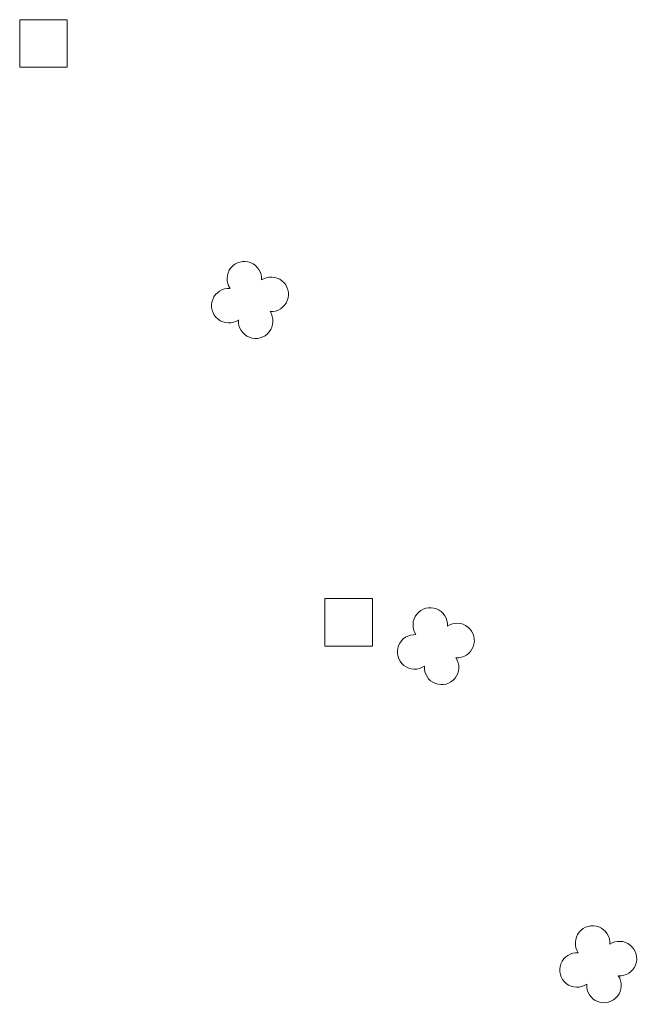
# Model space of a CAD drawing. Header units: metres. Extents: x 43144 to 46063, y 371355 to 373145.
# Tile 35 of 136: x 45344 to 45357, y 372077 to 372098. Entities that reach past the tile are written whole.
import ezdxf

# ---------------------------------------------------------------- set-up
doc = ezdxf.new("R2010")
doc.units = ezdxf.units.M

msp = doc.modelspace()

# ---------------------------------------------------------------- linework, layer by layer
at = {"layer": '', "color": 6, "linetype": 'Continuous', "lineweight": 13, "flags": 128}
for points in [[(45343.817, 372097.183), (45344.817, 372097.183), (45344.817, 372098.183), (45343.817, 372098.183), (45343.817, 372097.183)], [(45343.817, 372097.183), (45344.817, 372097.183), (45344.817, 372098.183), (45343.817, 372098.183), (45343.817, 372097.183)], [(45343.817, 372097.183), (45344.817, 372097.183), (45344.817, 372098.183), (45343.817, 372098.183), (45343.817, 372097.183)], [(45343.817, 372097.183), (45344.817, 372097.183), (45344.817, 372098.183), (45343.817, 372098.183), (45343.817, 372097.183)], [(45343.817, 372097.183), (45344.817, 372097.183), (45344.817, 372098.183), (45343.817, 372098.183), (45343.817, 372097.183)], [(45343.817, 372097.183), (45344.817, 372097.183), (45344.817, 372098.183), (45343.817, 372098.183), (45343.817, 372097.183)], [(45343.817, 372097.183), (45344.817, 372097.183), (45344.817, 372098.183), (45343.817, 372098.183), (45343.817, 372097.183)], [(45343.817, 372097.183), (45344.817, 372097.183), (45344.817, 372098.183), (45343.817, 372098.183), (45343.817, 372097.183)], [(45343.817, 372097.183), (45344.817, 372097.183), (45344.817, 372098.183), (45343.817, 372098.183), (45343.817, 372097.183)], [(45343.817, 372097.183), (45344.817, 372097.183), (45344.817, 372098.183), (45343.817, 372098.183), (45343.817, 372097.183)], [(45343.817, 372097.183), (45344.817, 372097.183), (45344.817, 372098.183), (45343.817, 372098.183), (45343.817, 372097.183)], [(45343.817, 372097.183), (45344.817, 372097.183), (45344.817, 372098.183), (45343.817, 372098.183), (45343.817, 372097.183)], [(45343.817, 372097.183), (45344.817, 372097.183), (45344.817, 372098.183), (45343.817, 372098.183), (45343.817, 372097.183)], [(45343.817, 372097.183), (45344.817, 372097.183), (45344.817, 372098.183), (45343.817, 372098.183), (45343.817, 372097.183)], [(45343.817, 372097.183), (45344.817, 372097.183), (45344.817, 372098.183), (45343.817, 372098.183), (45343.817, 372097.183)], [(45343.817, 372097.183), (45344.817, 372097.183), (45344.817, 372098.183), (45343.817, 372098.183), (45343.817, 372097.183)], [(45343.817, 372097.183), (45344.817, 372097.183), (45344.817, 372098.183), (45343.817, 372098.183), (45343.817, 372097.183)], [(45343.817, 372097.183), (45344.817, 372097.183), (45344.817, 372098.183), (45343.817, 372098.183), (45343.817, 372097.183)], [(45343.817, 372097.183), (45344.817, 372097.183), (45344.817, 372098.183), (45343.817, 372098.183), (45343.817, 372097.183)], [(45343.817, 372097.183), (45344.817, 372097.183), (45344.817, 372098.183), (45343.817, 372098.183), (45343.817, 372097.183)], [(45343.817, 372097.183), (45344.817, 372097.183), (45344.817, 372098.183), (45343.817, 372098.183), (45343.817, 372097.183)], [(45343.817, 372097.183), (45344.817, 372097.183), (45344.817, 372098.183), (45343.817, 372098.183), (45343.817, 372097.183)], [(45343.817, 372097.183), (45344.817, 372097.183), (45344.817, 372098.183), (45343.817, 372098.183), (45343.817, 372097.183)], [(45343.817, 372097.183), (45344.817, 372097.183), (45344.817, 372098.183), (45343.817, 372098.183), (45343.817, 372097.183)], [(45343.817, 372097.183), (45344.817, 372097.183), (45344.817, 372098.183), (45343.817, 372098.183), (45343.817, 372097.183)], [(45343.817, 372097.183), (45344.817, 372097.183), (45344.817, 372098.183), (45343.817, 372098.183), (45343.817, 372097.183)], [(45343.817, 372097.183), (45344.817, 372097.183), (45344.817, 372098.183), (45343.817, 372098.183), (45343.817, 372097.183)], [(45343.817, 372097.183), (45344.817, 372097.183), (45344.817, 372098.183), (45343.817, 372098.183), (45343.817, 372097.183)], [(45343.817, 372097.183), (45344.817, 372097.183), (45344.817, 372098.183), (45343.817, 372098.183), (45343.817, 372097.183)], [(45343.817, 372097.183), (45344.817, 372097.183), (45344.817, 372098.183), (45343.817, 372098.183), (45343.817, 372097.183)], [(45343.817, 372097.183), (45344.817, 372097.183), (45344.817, 372098.183), (45343.817, 372098.183), (45343.817, 372097.183)], [(45343.817, 372097.183), (45344.817, 372097.183), (45344.817, 372098.183), (45343.817, 372098.183), (45343.817, 372097.183)], [(45343.817, 372097.183), (45344.817, 372097.183), (45344.817, 372098.183), (45343.817, 372098.183), (45343.817, 372097.183)], [(45343.817, 372097.183), (45344.817, 372097.183), (45344.817, 372098.183), (45343.817, 372098.183), (45343.817, 372097.183)], [(45350.235, 372085.012), (45351.235, 372085.012), (45351.235, 372086.012), (45350.235, 372086.012), (45350.235, 372085.012)], [(45350.235, 372085.012), (45351.235, 372085.012), (45351.235, 372086.012), (45350.235, 372086.012), (45350.235, 372085.012)], [(45350.235, 372085.012), (45351.235, 372085.012), (45351.235, 372086.012), (45350.235, 372086.012), (45350.235, 372085.012)], [(45350.235, 372085.012), (45351.235, 372085.012), (45351.235, 372086.012), (45350.235, 372086.012), (45350.235, 372085.012)], [(45350.235, 372085.012), (45351.235, 372085.012), (45351.235, 372086.012), (45350.235, 372086.012), (45350.235, 372085.012)], [(45350.235, 372085.012), (45351.235, 372085.012), (45351.235, 372086.012), (45350.235, 372086.012), (45350.235, 372085.012)], [(45350.235, 372085.012), (45351.235, 372085.012), (45351.235, 372086.012), (45350.235, 372086.012), (45350.235, 372085.012)], [(45350.235, 372085.012), (45351.235, 372085.012), (45351.235, 372086.012), (45350.235, 372086.012), (45350.235, 372085.012)], [(45350.235, 372085.012), (45351.235, 372085.012), (45351.235, 372086.012), (45350.235, 372086.012), (45350.235, 372085.012)], [(45350.235, 372085.012), (45351.235, 372085.012), (45351.235, 372086.012), (45350.235, 372086.012), (45350.235, 372085.012)], [(45350.235, 372085.012), (45351.235, 372085.012), (45351.235, 372086.012), (45350.235, 372086.012), (45350.235, 372085.012)], [(45350.235, 372085.012), (45351.235, 372085.012), (45351.235, 372086.012), (45350.235, 372086.012), (45350.235, 372085.012)], [(45350.235, 372085.012), (45351.235, 372085.012), (45351.235, 372086.012), (45350.235, 372086.012), (45350.235, 372085.012)], [(45350.235, 372085.012), (45351.235, 372085.012), (45351.235, 372086.012), (45350.235, 372086.012), (45350.235, 372085.012)], [(45350.235, 372085.012), (45351.235, 372085.012), (45351.235, 372086.012), (45350.235, 372086.012), (45350.235, 372085.012)], [(45350.235, 372085.012), (45351.235, 372085.012), (45351.235, 372086.012), (45350.235, 372086.012), (45350.235, 372085.012)], [(45350.235, 372085.012), (45351.235, 372085.012), (45351.235, 372086.012), (45350.235, 372086.012), (45350.235, 372085.012)], [(45350.235, 372085.012), (45351.235, 372085.012), (45351.235, 372086.012), (45350.235, 372086.012), (45350.235, 372085.012)], [(45350.235, 372085.012), (45351.235, 372085.012), (45351.235, 372086.012), (45350.235, 372086.012), (45350.235, 372085.012)], [(45350.235, 372085.012), (45351.235, 372085.012), (45351.235, 372086.012), (45350.235, 372086.012), (45350.235, 372085.012)], [(45350.235, 372085.012), (45351.235, 372085.012), (45351.235, 372086.012), (45350.235, 372086.012), (45350.235, 372085.012)], [(45350.235, 372085.012), (45351.235, 372085.012), (45351.235, 372086.012), (45350.235, 372086.012), (45350.235, 372085.012)], [(45350.235, 372085.012), (45351.235, 372085.012), (45351.235, 372086.012), (45350.235, 372086.012), (45350.235, 372085.012)], [(45350.235, 372085.012), (45351.235, 372085.012), (45351.235, 372086.012), (45350.235, 372086.012), (45350.235, 372085.012)], [(45350.235, 372085.012), (45351.235, 372085.012), (45351.235, 372086.012), (45350.235, 372086.012), (45350.235, 372085.012)], [(45350.235, 372085.012), (45351.235, 372085.012), (45351.235, 372086.012), (45350.235, 372086.012), (45350.235, 372085.012)], [(45350.235, 372085.012), (45351.235, 372085.012), (45351.235, 372086.012), (45350.235, 372086.012), (45350.235, 372085.012)], [(45350.235, 372085.012), (45351.235, 372085.012), (45351.235, 372086.012), (45350.235, 372086.012), (45350.235, 372085.012)], [(45350.235, 372085.012), (45351.235, 372085.012), (45351.235, 372086.012), (45350.235, 372086.012), (45350.235, 372085.012)], [(45350.235, 372085.012), (45351.235, 372085.012), (45351.235, 372086.012), (45350.235, 372086.012), (45350.235, 372085.012)], [(45350.235, 372085.012), (45351.235, 372085.012), (45351.235, 372086.012), (45350.235, 372086.012), (45350.235, 372085.012)], [(45350.235, 372085.012), (45351.235, 372085.012), (45351.235, 372086.012), (45350.235, 372086.012), (45350.235, 372085.012)], [(45350.235, 372085.012), (45351.235, 372085.012), (45351.235, 372086.012), (45350.235, 372086.012), (45350.235, 372085.012)], [(45350.235, 372085.012), (45351.235, 372085.012), (45351.235, 372086.012), (45350.235, 372086.012), (45350.235, 372085.012)]]:
    msp.add_lwpolyline(points, close=True, dxfattribs=at)
at = {"layer": '', "color": 116, "linetype": 'Continuous', "lineweight": 13, "extrusion": (0, 0, -1)}
for centre, start, end in [((-45348.542, 372092.737), 326.0753, 183.9246), ((-45348.542, 372092.737), 326.0753, 183.9246), ((-45348.542, 372092.737), 326.0753, 183.9246), ((-45348.542, 372092.737), 326.0753, 183.9246), ((-45348.542, 372092.737), 326.0753, 183.9246), ((-45348.542, 372092.737), 326.0753, 183.9246), ((-45348.542, 372092.737), 326.0753, 183.9246), ((-45348.542, 372092.737), 326.0753, 183.9246), ((-45348.542, 372092.737), 326.0753, 183.9246), ((-45348.542, 372092.737), 326.0753, 183.9246), ((-45348.542, 372092.737), 326.0753, 183.9246), ((-45348.542, 372092.737), 326.0753, 183.9246), ((-45348.542, 372092.737), 326.0753, 183.9246), ((-45348.542, 372092.737), 326.0753, 183.9246), ((-45348.542, 372092.737), 326.0753, 183.9246), ((-45348.542, 372092.737), 326.0753, 183.9246), ((-45348.542, 372092.737), 326.0753, 183.9246), ((-45348.542, 372092.737), 326.0753, 183.9246), ((-45348.542, 372092.737), 326.0753, 183.9246), ((-45348.542, 372092.737), 326.0753, 183.9246), ((-45348.542, 372092.737), 326.0753, 183.9246), ((-45348.542, 372092.737), 326.0753, 183.9246), ((-45348.542, 372092.737), 326.0753, 183.9246), ((-45348.542, 372092.737), 326.0753, 183.9246), ((-45348.542, 372092.737), 326.0753, 183.9246), ((-45348.542, 372092.737), 326.0753, 183.9246), ((-45348.542, 372092.737), 326.0753, 183.9246), ((-45348.542, 372092.737), 326.0753, 183.9246), ((-45348.542, 372092.737), 326.0753, 183.9246), ((-45348.542, 372092.737), 326.0753, 183.9246), ((-45348.542, 372092.737), 326.0753, 183.9246), ((-45348.542, 372092.737), 326.0753, 183.9246), ((-45348.542, 372092.737), 326.0753, 183.9246), ((-45348.542, 372092.737), 326.0753, 183.9246), ((-45349.107, 372092.41), 56.0753, 273.9246), ((-45349.107, 372092.41), 56.0753, 273.9246), ((-45349.107, 372092.41), 56.0753, 273.9246), ((-45349.107, 372092.41), 56.0753, 273.9246), ((-45349.107, 372092.41), 56.0753, 273.9246), ((-45349.107, 372092.41), 56.0753, 273.9246), ((-45349.107, 372092.41), 56.0753, 273.9246), ((-45349.107, 372092.41), 56.0753, 273.9246), ((-45349.107, 372092.41), 56.0753, 273.9246), ((-45349.107, 372092.41), 56.0753, 273.9246), ((-45349.107, 372092.41), 56.0753, 273.9246), ((-45349.107, 372092.41), 56.0753, 273.9246), ((-45349.107, 372092.41), 56.0753, 273.9246), ((-45349.107, 372092.41), 56.0753, 273.9246), ((-45349.107, 372092.41), 56.0753, 273.9246), ((-45349.107, 372092.41), 56.0753, 273.9246), ((-45349.107, 372092.41), 56.0753, 273.9246), ((-45349.107, 372092.41), 56.0753, 273.9246), ((-45349.107, 372092.41), 56.0753, 273.9246), ((-45349.107, 372092.41), 56.0753, 273.9246), ((-45349.107, 372092.41), 56.0753, 273.9246), ((-45349.107, 372092.41), 56.0753, 273.9246), ((-45349.107, 372092.41), 56.0753, 273.9246), ((-45349.107, 372092.41), 56.0753, 273.9246), ((-45349.107, 372092.41), 56.0753, 273.9246), ((-45349.107, 372092.41), 56.0753, 273.9246), ((-45349.107, 372092.41), 56.0753, 273.9246), ((-45349.107, 372092.41), 56.0753, 273.9246), ((-45349.107, 372092.41), 56.0753, 273.9246), ((-45349.107, 372092.41), 56.0753, 273.9246), ((-45349.107, 372092.41), 56.0753, 273.9246), ((-45349.107, 372092.41), 56.0753, 273.9246), ((-45349.107, 372092.41), 56.0753, 273.9246), ((-45349.107, 372092.41), 56.0753, 273.9246), ((-45348.215, 372092.171), 236.0753, 93.9246), ((-45348.215, 372092.171), 236.0753, 93.9246), ((-45348.215, 372092.171), 236.0753, 93.9246), ((-45348.215, 372092.171), 236.0753, 93.9246), ((-45348.215, 372092.171), 236.0753, 93.9246), ((-45348.215, 372092.171), 236.0753, 93.9246), ((-45348.215, 372092.171), 236.0753, 93.9246), ((-45348.215, 372092.171), 236.0753, 93.9246), ((-45348.215, 372092.171), 236.0753, 93.9246), ((-45348.215, 372092.171), 236.0753, 93.9246), ((-45348.215, 372092.171), 236.0753, 93.9246), ((-45348.215, 372092.171), 236.0753, 93.9246), ((-45348.215, 372092.171), 236.0753, 93.9246), ((-45348.215, 372092.171), 236.0753, 93.9246), ((-45348.215, 372092.171), 236.0753, 93.9246), ((-45348.215, 372092.171), 236.0753, 93.9246), ((-45348.215, 372092.171), 236.0753, 93.9246), ((-45348.215, 372092.171), 236.0753, 93.9246), ((-45348.215, 372092.171), 236.0753, 93.9246), ((-45348.215, 372092.171), 236.0753, 93.9246), ((-45348.215, 372092.171), 236.0753, 93.9246), ((-45348.215, 372092.171), 236.0753, 93.9246), ((-45348.215, 372092.171), 236.0753, 93.9246), ((-45348.215, 372092.171), 236.0753, 93.9246), ((-45348.215, 372092.171), 236.0753, 93.9246), ((-45348.215, 372092.171), 236.0753, 93.9246), ((-45348.215, 372092.171), 236.0753, 93.9246), ((-45348.215, 372092.171), 236.0753, 93.9246), ((-45348.215, 372092.171), 236.0753, 93.9246), ((-45348.215, 372092.171), 236.0753, 93.9246), ((-45348.215, 372092.171), 236.0753, 93.9246), ((-45348.215, 372092.171), 236.0753, 93.9246), ((-45348.215, 372092.171), 236.0753, 93.9246), ((-45348.215, 372092.171), 236.0753, 93.9246), ((-45348.781, 372091.845), 146.0753, 3.9246), ((-45348.781, 372091.845), 146.0753, 3.9246), ((-45348.781, 372091.845), 146.0753, 3.9246), ((-45348.781, 372091.845), 146.0753, 3.9246), ((-45348.781, 372091.845), 146.0753, 3.9246), ((-45348.781, 372091.845), 146.0753, 3.9246), ((-45348.781, 372091.845), 146.0753, 3.9246), ((-45348.781, 372091.845), 146.0753, 3.9246), ((-45348.781, 372091.845), 146.0753, 3.9246), ((-45348.781, 372091.845), 146.0753, 3.9246), ((-45348.781, 372091.845), 146.0753, 3.9246), ((-45348.781, 372091.845), 146.0753, 3.9246), ((-45348.781, 372091.845), 146.0753, 3.9246), ((-45348.781, 372091.845), 146.0753, 3.9246), ((-45348.781, 372091.845), 146.0753, 3.9246), ((-45348.781, 372091.845), 146.0753, 3.9246), ((-45348.781, 372091.845), 146.0753, 3.9246), ((-45348.781, 372091.845), 146.0753, 3.9246), ((-45348.781, 372091.845), 146.0753, 3.9246), ((-45348.781, 372091.845), 146.0753, 3.9246), ((-45348.781, 372091.845), 146.0753, 3.9246), ((-45348.781, 372091.845), 146.0753, 3.9246), ((-45348.781, 372091.845), 146.0753, 3.9246), ((-45348.781, 372091.845), 146.0753, 3.9246), ((-45348.781, 372091.845), 146.0753, 3.9246), ((-45348.781, 372091.845), 146.0753, 3.9246), ((-45348.781, 372091.845), 146.0753, 3.9246), ((-45348.781, 372091.845), 146.0753, 3.9246), ((-45348.781, 372091.845), 146.0753, 3.9246), ((-45348.781, 372091.845), 146.0753, 3.9246), ((-45348.781, 372091.845), 146.0753, 3.9246), ((-45348.781, 372091.845), 146.0753, 3.9246), ((-45348.781, 372091.845), 146.0753, 3.9246), ((-45348.781, 372091.845), 146.0753, 3.9246), ((-45352.452, 372085.459), 326.0753, 183.9246), ((-45352.452, 372085.459), 326.0753, 183.9246), ((-45352.452, 372085.459), 326.0753, 183.9246), ((-45352.452, 372085.459), 326.0753, 183.9246), ((-45352.452, 372085.459), 326.0753, 183.9246), ((-45352.452, 372085.459), 326.0753, 183.9246), ((-45352.452, 372085.459), 326.0753, 183.9246), ((-45352.452, 372085.459), 326.0753, 183.9246), ((-45352.452, 372085.459), 326.0753, 183.9246), ((-45352.452, 372085.459), 326.0753, 183.9246), ((-45352.452, 372085.459), 326.0753, 183.9246), ((-45352.452, 372085.459), 326.0753, 183.9246), ((-45352.452, 372085.459), 326.0753, 183.9246), ((-45352.452, 372085.459), 326.0753, 183.9246), ((-45352.452, 372085.459), 326.0753, 183.9246), ((-45352.452, 372085.459), 326.0753, 183.9246), ((-45352.452, 372085.459), 326.0753, 183.9246), ((-45352.452, 372085.459), 326.0753, 183.9246), ((-45352.452, 372085.459), 326.0753, 183.9246), ((-45352.452, 372085.459), 326.0753, 183.9246), ((-45352.452, 372085.459), 326.0753, 183.9246), ((-45352.452, 372085.459), 326.0753, 183.9246), ((-45352.452, 372085.459), 326.0753, 183.9246), ((-45352.452, 372085.459), 326.0753, 183.9246), ((-45352.452, 372085.459), 326.0753, 183.9246), ((-45352.452, 372085.459), 326.0753, 183.9246), ((-45352.452, 372085.459), 326.0753, 183.9246), ((-45352.452, 372085.459), 326.0753, 183.9246), ((-45352.452, 372085.459), 326.0753, 183.9246), ((-45352.452, 372085.459), 326.0753, 183.9246), ((-45352.452, 372085.459), 326.0753, 183.9246), ((-45352.452, 372085.459), 326.0753, 183.9246), ((-45352.452, 372085.459), 326.0753, 183.9246), ((-45352.452, 372085.459), 326.0753, 183.9246), ((-45353.017, 372085.132), 56.0753, 273.9246), ((-45353.017, 372085.132), 56.0753, 273.9246), ((-45353.017, 372085.132), 56.0753, 273.9246), ((-45353.017, 372085.132), 56.0753, 273.9246), ((-45353.017, 372085.132), 56.0753, 273.9246), ((-45353.017, 372085.132), 56.0753, 273.9246), ((-45353.017, 372085.132), 56.0753, 273.9246), ((-45353.017, 372085.132), 56.0753, 273.9246), ((-45353.017, 372085.132), 56.0753, 273.9246), ((-45353.017, 372085.132), 56.0753, 273.9246), ((-45353.017, 372085.132), 56.0753, 273.9246), ((-45353.017, 372085.132), 56.0753, 273.9246), ((-45353.017, 372085.132), 56.0753, 273.9246), ((-45353.017, 372085.132), 56.0753, 273.9246), ((-45353.017, 372085.132), 56.0753, 273.9246), ((-45353.017, 372085.132), 56.0753, 273.9246), ((-45353.017, 372085.132), 56.0753, 273.9246), ((-45353.017, 372085.132), 56.0753, 273.9246), ((-45353.017, 372085.132), 56.0753, 273.9246), ((-45353.017, 372085.132), 56.0753, 273.9246), ((-45353.017, 372085.132), 56.0753, 273.9246), ((-45353.017, 372085.132), 56.0753, 273.9246), ((-45353.017, 372085.132), 56.0753, 273.9246), ((-45353.017, 372085.132), 56.0753, 273.9246), ((-45353.017, 372085.132), 56.0753, 273.9246), ((-45353.017, 372085.132), 56.0753, 273.9246), ((-45353.017, 372085.132), 56.0753, 273.9246), ((-45353.017, 372085.132), 56.0753, 273.9246), ((-45353.017, 372085.132), 56.0753, 273.9246), ((-45353.017, 372085.132), 56.0753, 273.9246), ((-45353.017, 372085.132), 56.0753, 273.9246), ((-45353.017, 372085.132), 56.0753, 273.9246), ((-45353.017, 372085.132), 56.0753, 273.9246), ((-45353.017, 372085.132), 56.0753, 273.9246), ((-45352.125, 372084.893), 236.0753, 93.9246), ((-45352.125, 372084.893), 236.0753, 93.9246), ((-45352.125, 372084.893), 236.0753, 93.9246), ((-45352.125, 372084.893), 236.0753, 93.9246), ((-45352.125, 372084.893), 236.0753, 93.9246), ((-45352.125, 372084.893), 236.0753, 93.9246), ((-45352.125, 372084.893), 236.0753, 93.9246), ((-45352.125, 372084.893), 236.0753, 93.9246), ((-45352.125, 372084.893), 236.0753, 93.9246), ((-45352.125, 372084.893), 236.0753, 93.9246), ((-45352.125, 372084.893), 236.0753, 93.9246), ((-45352.125, 372084.893), 236.0753, 93.9246), ((-45352.125, 372084.893), 236.0753, 93.9246), ((-45352.125, 372084.893), 236.0753, 93.9246), ((-45352.125, 372084.893), 236.0753, 93.9246), ((-45352.125, 372084.893), 236.0753, 93.9246), ((-45352.125, 372084.893), 236.0753, 93.9246), ((-45352.125, 372084.893), 236.0753, 93.9246), ((-45352.125, 372084.893), 236.0753, 93.9246), ((-45352.125, 372084.893), 236.0753, 93.9246), ((-45352.125, 372084.893), 236.0753, 93.9246), ((-45352.125, 372084.893), 236.0753, 93.9246), ((-45352.125, 372084.893), 236.0753, 93.9246), ((-45352.125, 372084.893), 236.0753, 93.9246), ((-45352.125, 372084.893), 236.0753, 93.9246), ((-45352.125, 372084.893), 236.0753, 93.9246), ((-45352.125, 372084.893), 236.0753, 93.9246), ((-45352.125, 372084.893), 236.0753, 93.9246), ((-45352.125, 372084.893), 236.0753, 93.9246), ((-45352.125, 372084.893), 236.0753, 93.9246), ((-45352.125, 372084.893), 236.0753, 93.9246), ((-45352.125, 372084.893), 236.0753, 93.9246), ((-45352.125, 372084.893), 236.0753, 93.9246), ((-45352.125, 372084.893), 236.0753, 93.9246), ((-45352.691, 372084.567), 146.0753, 3.9246), ((-45352.691, 372084.567), 146.0753, 3.9246), ((-45352.691, 372084.567), 146.0753, 3.9246), ((-45352.691, 372084.567), 146.0753, 3.9246), ((-45352.691, 372084.567), 146.0753, 3.9246), ((-45352.691, 372084.567), 146.0753, 3.9246), ((-45352.691, 372084.567), 146.0753, 3.9246), ((-45352.691, 372084.567), 146.0753, 3.9246), ((-45352.691, 372084.567), 146.0753, 3.9246), ((-45352.691, 372084.567), 146.0753, 3.9246), ((-45352.691, 372084.567), 146.0753, 3.9246), ((-45352.691, 372084.567), 146.0753, 3.9246), ((-45352.691, 372084.567), 146.0753, 3.9246), ((-45352.691, 372084.567), 146.0753, 3.9246), ((-45352.691, 372084.567), 146.0753, 3.9246), ((-45352.691, 372084.567), 146.0753, 3.9246), ((-45352.691, 372084.567), 146.0753, 3.9246), ((-45352.691, 372084.567), 146.0753, 3.9246), ((-45352.691, 372084.567), 146.0753, 3.9246), ((-45352.691, 372084.567), 146.0753, 3.9246), ((-45352.691, 372084.567), 146.0753, 3.9246), ((-45352.691, 372084.567), 146.0753, 3.9246), ((-45352.691, 372084.567), 146.0753, 3.9246), ((-45352.691, 372084.567), 146.0753, 3.9246), ((-45352.691, 372084.567), 146.0753, 3.9246), ((-45352.691, 372084.567), 146.0753, 3.9246), ((-45352.691, 372084.567), 146.0753, 3.9246), ((-45352.691, 372084.567), 146.0753, 3.9246), ((-45352.691, 372084.567), 146.0753, 3.9246), ((-45352.691, 372084.567), 146.0753, 3.9246), ((-45352.691, 372084.567), 146.0753, 3.9246), ((-45352.691, 372084.567), 146.0753, 3.9246), ((-45352.691, 372084.567), 146.0753, 3.9246), ((-45352.691, 372084.567), 146.0753, 3.9246), ((-45355.867, 372078.772), 326.0753, 183.9246), ((-45355.867, 372078.772), 326.0753, 183.9246), ((-45355.867, 372078.772), 326.0753, 183.9246), ((-45355.867, 372078.772), 326.0753, 183.9246), ((-45355.867, 372078.772), 326.0753, 183.9246), ((-45355.867, 372078.772), 326.0753, 183.9246), ((-45355.867, 372078.772), 326.0753, 183.9246), ((-45355.867, 372078.772), 326.0753, 183.9246), ((-45355.867, 372078.772), 326.0753, 183.9246), ((-45355.867, 372078.772), 326.0753, 183.9246), ((-45355.867, 372078.772), 326.0753, 183.9246), ((-45355.867, 372078.772), 326.0753, 183.9246), ((-45355.867, 372078.772), 326.0753, 183.9246), ((-45355.867, 372078.772), 326.0753, 183.9246), ((-45355.867, 372078.772), 326.0753, 183.9246), ((-45355.867, 372078.772), 326.0753, 183.9246), ((-45355.867, 372078.772), 326.0753, 183.9246), ((-45355.867, 372078.772), 326.0753, 183.9246), ((-45355.867, 372078.772), 326.0753, 183.9246), ((-45355.867, 372078.772), 326.0753, 183.9246), ((-45355.867, 372078.772), 326.0753, 183.9246), ((-45355.867, 372078.772), 326.0753, 183.9246), ((-45355.867, 372078.772), 326.0753, 183.9246), ((-45355.867, 372078.772), 326.0753, 183.9246), ((-45355.867, 372078.772), 326.0753, 183.9246), ((-45355.867, 372078.772), 326.0753, 183.9246), ((-45355.867, 372078.772), 326.0753, 183.9246), ((-45355.867, 372078.772), 326.0753, 183.9246), ((-45355.867, 372078.772), 326.0753, 183.9246), ((-45355.867, 372078.772), 326.0753, 183.9246), ((-45355.867, 372078.772), 326.0753, 183.9246), ((-45355.867, 372078.772), 326.0753, 183.9246), ((-45355.867, 372078.772), 326.0753, 183.9246), ((-45355.867, 372078.772), 326.0753, 183.9246), ((-45356.432, 372078.445), 56.0753, 273.9246), ((-45356.432, 372078.445), 56.0753, 273.9246), ((-45356.432, 372078.445), 56.0753, 273.9246), ((-45356.432, 372078.445), 56.0753, 273.9246), ((-45356.432, 372078.445), 56.0753, 273.9246), ((-45356.432, 372078.445), 56.0753, 273.9246), ((-45356.432, 372078.445), 56.0753, 273.9246), ((-45356.432, 372078.445), 56.0753, 273.9246), ((-45356.432, 372078.445), 56.0753, 273.9246), ((-45356.432, 372078.445), 56.0753, 273.9246), ((-45356.432, 372078.445), 56.0753, 273.9246), ((-45356.432, 372078.445), 56.0753, 273.9246), ((-45356.432, 372078.445), 56.0753, 273.9246), ((-45356.432, 372078.445), 56.0753, 273.9246), ((-45356.432, 372078.445), 56.0753, 273.9246), ((-45356.432, 372078.445), 56.0753, 273.9246), ((-45356.432, 372078.445), 56.0753, 273.9246), ((-45356.432, 372078.445), 56.0753, 273.9246), ((-45356.432, 372078.445), 56.0753, 273.9246), ((-45356.432, 372078.445), 56.0753, 273.9246), ((-45356.432, 372078.445), 56.0753, 273.9246), ((-45356.432, 372078.445), 56.0753, 273.9246), ((-45356.432, 372078.445), 56.0753, 273.9246), ((-45356.432, 372078.445), 56.0753, 273.9246), ((-45356.432, 372078.445), 56.0753, 273.9246), ((-45356.432, 372078.445), 56.0753, 273.9246), ((-45356.432, 372078.445), 56.0753, 273.9246), ((-45356.432, 372078.445), 56.0753, 273.9246), ((-45356.432, 372078.445), 56.0753, 273.9246), ((-45356.432, 372078.445), 56.0753, 273.9246), ((-45356.432, 372078.445), 56.0753, 273.9246), ((-45356.432, 372078.445), 56.0753, 273.9246), ((-45356.432, 372078.445), 56.0753, 273.9246), ((-45356.432, 372078.445), 56.0753, 273.9246), ((-45355.54, 372078.206), 236.0753, 93.9246), ((-45355.54, 372078.206), 236.0753, 93.9246), ((-45355.54, 372078.206), 236.0753, 93.9246), ((-45355.54, 372078.206), 236.0753, 93.9246), ((-45355.54, 372078.206), 236.0753, 93.9246), ((-45355.54, 372078.206), 236.0753, 93.9246), ((-45355.54, 372078.206), 236.0753, 93.9246), ((-45355.54, 372078.206), 236.0753, 93.9246), ((-45355.54, 372078.206), 236.0753, 93.9246), ((-45355.54, 372078.206), 236.0753, 93.9246), ((-45355.54, 372078.206), 236.0753, 93.9246), ((-45355.54, 372078.206), 236.0753, 93.9246), ((-45355.54, 372078.206), 236.0753, 93.9246), ((-45355.54, 372078.206), 236.0753, 93.9246), ((-45355.54, 372078.206), 236.0753, 93.9246), ((-45355.54, 372078.206), 236.0753, 93.9246), ((-45355.54, 372078.206), 236.0753, 93.9246), ((-45355.54, 372078.206), 236.0753, 93.9246), ((-45355.54, 372078.206), 236.0753, 93.9246), ((-45355.54, 372078.206), 236.0753, 93.9246), ((-45355.54, 372078.206), 236.0753, 93.9246), ((-45355.54, 372078.206), 236.0753, 93.9246), ((-45355.54, 372078.206), 236.0753, 93.9246), ((-45355.54, 372078.206), 236.0753, 93.9246), ((-45355.54, 372078.206), 236.0753, 93.9246), ((-45355.54, 372078.206), 236.0753, 93.9246), ((-45355.54, 372078.206), 236.0753, 93.9246), ((-45355.54, 372078.206), 236.0753, 93.9246), ((-45355.54, 372078.206), 236.0753, 93.9246), ((-45355.54, 372078.206), 236.0753, 93.9246), ((-45355.54, 372078.206), 236.0753, 93.9246), ((-45355.54, 372078.206), 236.0753, 93.9246), ((-45355.54, 372078.206), 236.0753, 93.9246), ((-45355.54, 372078.206), 236.0753, 93.9246), ((-45356.106, 372077.88), 146.0753, 3.9246), ((-45356.106, 372077.88), 146.0753, 3.9246), ((-45356.106, 372077.88), 146.0753, 3.9246), ((-45356.106, 372077.88), 146.0753, 3.9246), ((-45356.106, 372077.88), 146.0753, 3.9246), ((-45356.106, 372077.88), 146.0753, 3.9246), ((-45356.106, 372077.88), 146.0753, 3.9246), ((-45356.106, 372077.88), 146.0753, 3.9246), ((-45356.106, 372077.88), 146.0753, 3.9246), ((-45356.106, 372077.88), 146.0753, 3.9246), ((-45356.106, 372077.88), 146.0753, 3.9246), ((-45356.106, 372077.88), 146.0753, 3.9246), ((-45356.106, 372077.88), 146.0753, 3.9246), ((-45356.106, 372077.88), 146.0753, 3.9246), ((-45356.106, 372077.88), 146.0753, 3.9246), ((-45356.106, 372077.88), 146.0753, 3.9246), ((-45356.106, 372077.88), 146.0753, 3.9246), ((-45356.106, 372077.88), 146.0753, 3.9246), ((-45356.106, 372077.88), 146.0753, 3.9246), ((-45356.106, 372077.88), 146.0753, 3.9246), ((-45356.106, 372077.88), 146.0753, 3.9246), ((-45356.106, 372077.88), 146.0753, 3.9246), ((-45356.106, 372077.88), 146.0753, 3.9246), ((-45356.106, 372077.88), 146.0753, 3.9246), ((-45356.106, 372077.88), 146.0753, 3.9246), ((-45356.106, 372077.88), 146.0753, 3.9246), ((-45356.106, 372077.88), 146.0753, 3.9246), ((-45356.106, 372077.88), 146.0753, 3.9246), ((-45356.106, 372077.88), 146.0753, 3.9246), ((-45356.106, 372077.88), 146.0753, 3.9246), ((-45356.106, 372077.88), 146.0753, 3.9246), ((-45356.106, 372077.88), 146.0753, 3.9246), ((-45356.106, 372077.88), 146.0753, 3.9246), ((-45356.106, 372077.88), 146.0753, 3.9246)]:
    msp.add_arc(centre, 0.363, start, end, dxfattribs=at)

doc.saveas('drawing.dxf')
